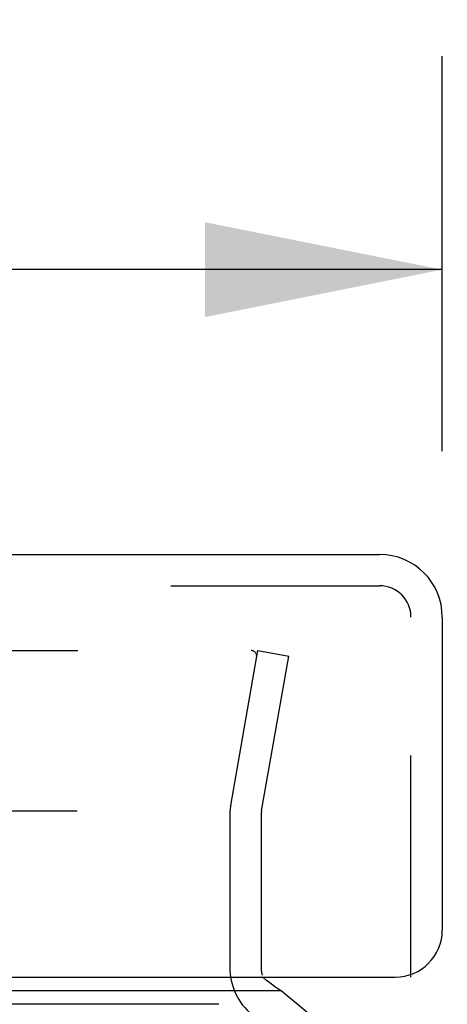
# Model space of a CAD drawing. Header units: inches. Extents: x 0 to 77.3, y 0 to 50.
# Tile 15 of 23: x 33 to 33.8, y 10.8 to 12.7. Entities that reach past the tile are written whole.
import ezdxf

# ---------------------------------------------------------------- set-up
doc = ezdxf.new("R2010")
doc.units = ezdxf.units.IN
doc.header["$LTSCALE"] = 4.25
doc.header["$MEASUREMENT"] = 0
doc.linetypes.add('HIDDEN', pattern=[0.2, 0.1, -0.1])
doc.layers.get('0').update_dxf_attribs({"linetype": 'CONTINUOUS'})
for name, color, linetype in [('DEFAULT_2', 8, 'HIDDEN'), ('DIMENSIONS', 7, 'CONTINUOUS'), ('DOOR_ASSEMBLY', 7, 'CONTINUOUS')]:
    doc.layers.add(name, color=color, linetype=linetype)
doc.styles.get("Standard").update_dxf_attribs({"font": 'arial.ttf'})
doc.dimstyles.new('DIMSTYLE_1', dxfattribs={"dimtxt": 0.340909, "dimasz": 0.454545, "dimexe": 0.09, "dimexo": 0.07, "dimgap": 0.0375, "dimtad": 0, "dimtih": 1, "dimtoh": 1, "dimzin": 4, "dimdsep": 46, "dimtxsty": 'Standard', "dimblk": '_FILLED', "dimblk1": '_FILLED', "dimblk2": '_FILLED', "dimcen": 0.09, "dimadec": 3, "dimazin": 1, "dimtfac": 1, "dimtdec": 3, "dimtofl": 0, "dimtmove": 0, "dimatfit": 3, "dimldrblk": '_FILLED', "dimfxl": 0, "dimtolj": 1, "dimtzin": 4, "dimarcsym": 0})

# ---------------------------------------------------------------- blocks, each defined once
blk = doc.blocks.new('_FILLED')
at = {"color": 0, "linetype": 'ByBlock'}
blk.add_solid([(0, 0), (-1, 0.2), (-1, -0.2)], dxfattribs=at)
blk = doc.blocks.new('*D16')
at = {"layer": 'DIMENSIONS', "color": 2, "linetype": 'Continuous'}
for p, q in [((17.8434, 11.9079), (17.8434, 12.6647)), ((33.7834, 11.9079), (33.7834, 12.6647)), ((17.8434, 12.2556), (24.2679, 12.2556)), ((33.7834, 12.2556), (27.3589, 12.2556))]:
    blk.add_line(p, q, dxfattribs=at)
at = {"layer": 'DIMENSIONS', "color": 2, "linetype": 'Continuous', "xscale": 0.4545454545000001, "yscale": 0.4545454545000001, "zscale": 0.4545454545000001, "rotation": 180}
blk.add_blockref('_FILLED', (17.8434, 12.2556), dxfattribs=at)
at = {"layer": 'DIMENSIONS', "color": 2, "linetype": 'Continuous', "xscale": 0.4545454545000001, "yscale": 0.4545454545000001, "zscale": 0.4545454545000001}
blk.add_blockref('_FILLED', (33.7834, 12.2556), dxfattribs=at)
at = {"layer": 'DIMENSIONS', "color": 2, "linetype": 'Continuous', "insert": (25.8134, 12.4261), "char_height": 0.34091, "width": 2.750084, "attachment_point": 2, "line_spacing_factor": 0.9}
blk.add_mtext('15.94 DOOR', dxfattribs=at)

msp = doc.modelspace()

# ---------------------------------------------------------------- linework, layer by layer
at = {"color": 3, "linetype": 'Continuous'}
for p, q in [((33.4751, 10.8731), (18.1527, 10.8731)), ((33.7929, 10.6102), (33.4751, 10.8731))]:
    msp.add_line(p, q, dxfattribs=at)
for points in [[(33.4648, 10.8797), (33.4588, 10.8839), (33.4528, 10.8884), (33.4468, 10.8931), (33.4408, 10.898), (33.4389, 10.8997)], [(33.4751, 10.8731), (33.4734, 10.8741), (33.4717, 10.8752), (33.4699, 10.8763), (33.4682, 10.8774), (33.4665, 10.8785), (33.4648, 10.8797)]]:
    msp.add_lwpolyline(points, dxfattribs=at)
msp.add_arc((33.4963, 10.9191), 0.06, 198.8083, 199.556, dxfattribs=at)
at = {"layer": 'DEFAULT_2', "color": 8, "linetype": 'HIDDEN'}
for p, q in [((18.2105, 11.5255), (33.4174, 11.5255)), ((33.3781, 11.2287), (33.4304, 11.5255)), ((33.4186, 11.5254), (33.4174, 11.5255)), ((33.4264, 11.5199), (33.4258, 11.521)), ((33.4264, 11.5199), (33.4268, 11.5188)), ((33.4304, 11.5255), (33.4895, 11.5151)), ((33.4372, 11.2182), (33.4895, 11.5151)), ((18.2093, 11.2182), (33.4185, 11.2182)), ((33.3763, 11.2078), (33.3763, 10.9191)), ((33.4363, 11.2078), (33.4363, 10.9191))]:
    msp.add_line(p, q, dxfattribs=at)
for points in [[(33.4258, 11.521), (33.425, 11.522), (33.4242, 11.5229), (33.4232, 11.5237), (33.4221, 11.5243), (33.421, 11.5248), (33.4198, 11.5252), (33.4186, 11.5254)], [(33.4268, 11.5188), (33.4272, 11.5176), (33.4273, 11.5164), (33.4274, 11.5157)], [(33.4274, 11.5157), (33.4274, 11.5152), (33.4272, 11.514)]]:
    msp.add_lwpolyline(points, dxfattribs=at)
for centre, radius, start, end in [((33.4963, 11.2078), 0.12, 170, 180), ((33.4963, 11.2078), 0.06, 170, 180), ((33.4963, 10.9191), 0.12, 180, 230), ((33.4963, 10.9191), 0.06, 180, 195.2333)]:
    msp.add_arc(centre, radius, start, end, dxfattribs=at)
at = {"layer": 'DOOR_ASSEMBLY', "color": 3, "linetype": 'Continuous'}
for p, q in [((17.9634, 11.7097), (33.6634, 11.7097)), ((33.7834, 11.5897), (33.7834, 10.9897)), ((17.9334, 10.8997), (33.6934, 10.8997))]:
    msp.add_line(p, q, dxfattribs=at)
at = {"layer": 'DOOR_ASSEMBLY', "color": 8, "linetype": 'HIDDEN'}
for p, q in [((17.9634, 11.6497), (33.6634, 11.6497)), ((33.7234, 10.8997), (33.7234, 11.5897)), ((33.3551, 10.8475), (32.8803, 10.8475))]:
    msp.add_line(p, q, dxfattribs=at)
at = {"layer": 'DOOR_ASSEMBLY', "color": 3, "linetype": 'Continuous'}
for centre, radius, start, end in [((33.6634, 11.5897), 0.12, 0, 90), ((33.6934, 10.9897), 0.09, 270, 360)]:
    msp.add_arc(centre, radius, start, end, dxfattribs=at)
at = {"layer": 'DOOR_ASSEMBLY', "color": 8, "linetype": 'HIDDEN'}
msp.add_arc((33.6634, 11.5897), 0.06, 0, 90, dxfattribs=at)

# ---------------------------------------------------------------- dimensions: what is measured, and where the dimension line sits
at = {"layer": 'DIMENSIONS', "color": 2, "linetype": 'Continuous'}
dim = msp.add_linear_dim(base=(17.8434, 12.2556), p1=(33.7834, 12.7347), p2=(17.8434, 12.7347), angle=180, text='<> DOOR', dimstyle='DIMSTYLE_1', dxfattribs=at)
dim.commit()
dim.dimension.update_dxf_attribs({"geometry": '*D16', "text_midpoint": (25.8134, 12.2556), "dimtype": 160})

doc.saveas('drawing.dxf')
